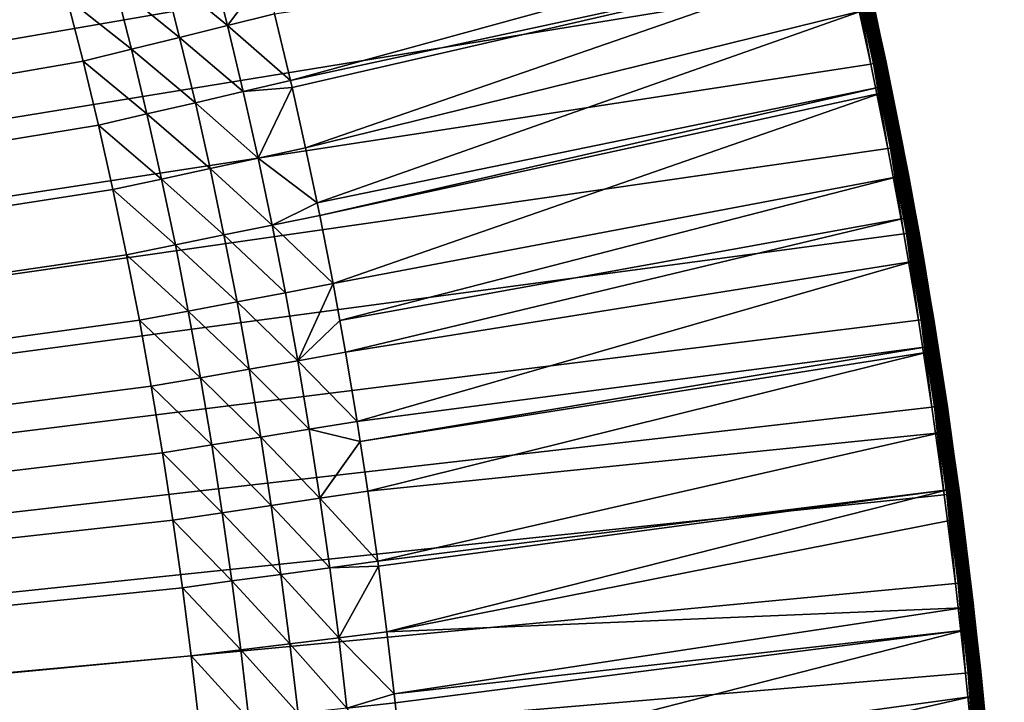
# Model space of a CAD drawing. Header units: inches. Extents: x 56 to 1256, y -185 to 1061.
# Tile 247 of 256: x 1124 to 1254, y 533 to 622. Entities that reach past the tile are written whole.
import ezdxf

# ---------------------------------------------------------------- set-up
doc = ezdxf.new("R2010")
doc.units = ezdxf.units.IN
doc.header["$MEASUREMENT"] = 0
doc.layers.get('0').update_dxf_attribs({"true_color": 0x9a9ae5})

msp = doc.modelspace()

# ---------------------------------------------------------------- meshes
at = {"color": 146, "true_color": 0x086e86}
mesh = msp.add_polyface(dxfattribs=at)
corners = [(938.9, 1002.31, 985.2), (930.86, 1005.86, 985.2), (57.55, 435.89, 985.2), (922.75, 1009.29, 985.2), (914.55, 1012.61, 985.2), (1152.8, 432.16, 955.2), (158.28, 436.04, 955.2), (158.36, 448, 955.2), (851.34, 928.46, 955.2), (843.7, 930.95, 955.2), (158.57, 459.24, 955.2), (158.91, 470.34, 955.2), (858.9, 925.88, 955.2), (866.35, 923.2, 955.2), (873.71, 920.42, 955.2), (159.39, 481.32, 955.2), (159.99, 492.16, 955.2), (160.73, 502.87, 955.2), (880.97, 917.55, 955.2), (888.12, 914.58, 955.2), (161.6, 513.46, 955.2), (162.6, 523.92, 955.2), (163.73, 534.25, 955.2), (164.98, 544.45, 955.2), (166.37, 554.53, 955.2), (167.88, 564.48, 955.2), (173.11, 593.19, 955.2), (174.98, 601.98, 955.2), (176.96, 610.65, 955.2), (169.53, 574.31, 955.2), (171.3, 584.02, 955.2), (179.04, 619.19, 955.2), (181.22, 627.62, 955.2), (183.52, 635.93, 955.2), (185.91, 644.13, 955.2), (188.41, 652.21, 955.2), (191.01, 660.17, 955.2), (193.71, 668.02, 955.2), (196.51, 675.76, 955.2), (199.41, 683.39, 955.2), (202.42, 690.91, 955.2), (205.53, 698.32, 955.2), (208.74, 705.62, 955.2), (212.06, 712.82, 955.2), (215.48, 719.92, 955.2), (219, 726.92, 955.2), (222.63, 733.82, 955.2), (226.36, 740.62, 955.2), (226.8, 741.39, 955.2)]
mesh.append_faces([[corners[k] for k in face] for face in [(0, 1, 2), (2, 1, 3), (2, 3, 4), (5, 6, 7), (8, 7, 9), (9, 10, 11), (8, 12, 7), (7, 12, 13), (7, 13, 14), (11, 15, 9), (9, 15, 16), (9, 16, 17), (14, 18, 7), (7, 18, 19), (17, 20, 9), (9, 20, 21), (9, 21, 22), (22, 23, 9), (9, 23, 24), (9, 24, 25), (26, 27, 9), (9, 27, 28), (25, 29, 9), (9, 29, 30), (9, 30, 26), (28, 31, 9), (9, 31, 32), (9, 32, 33), (33, 34, 9), (9, 34, 35), (9, 35, 36), (36, 37, 9), (9, 37, 38), (9, 38, 39), (39, 40, 9), (9, 40, 41), (9, 41, 42), (42, 43, 9), (9, 43, 44), (9, 44, 45), (45, 46, 9), (9, 46, 47), (9, 47, 48)]], dxfattribs={"color": 146})
mesh = msp.add_polyface(dxfattribs=at)
corners = [(1134.48, 848.21, 985.2), (1129.23, 855.01, 985.2), (57.55, 435.89, 985.2), (1123.87, 861.72, 985.2), (1118.4, 868.31, 985.2), (1007.51, 965.24, 985.2), (1000.22, 969.82, 985.2), (992.85, 974.28, 985.2), (985.39, 978.63, 985.2), (1112.82, 874.81, 985.2), (1107.13, 881.2, 985.2), (1101.33, 887.49, 985.2), (1064.14, 923.12, 985.2), (1057.53, 928.71, 985.2), (1050.81, 934.19, 985.2), (1049.44, 935.28, 985.2), (1028.87, 950.8, 985.2), (1021.84, 955.73, 985.2), (1014.72, 960.54, 985.2), (1042.67, 940.57, 985.2), (1035.81, 945.74, 985.2), (1095.41, 893.68, 985.2), (1089.39, 899.77, 985.2), (1083.25, 905.76, 985.2), (1076.99, 911.65, 985.2), (1070.62, 917.43, 985.2), (158.36, 448, 955.2), (888.12, 914.58, 955.2), (895.18, 911.51, 955.2), (902.14, 908.35, 955.2), (909.01, 905.09, 955.2), (915.78, 901.74, 955.2), (922.45, 898.29, 955.2), (929.03, 894.75, 955.2), (935.52, 891.1, 955.2), (941.92, 887.36, 955.2), (948.23, 883.53, 955.2), (954.45, 879.59, 955.2), (960.59, 875.56, 955.2), (961.35, 875.05, 955.2), (967.1, 871.1, 955.2), (972.74, 867.08, 955.2), (978.29, 862.98, 955.2), (983.75, 858.8, 955.2), (989.11, 854.54, 955.2), (994.38, 850.21, 955.2), (999.56, 845.79, 955.2)]
mesh.append_faces([[corners[k] for k in face] for face in [(0, 1, 2), (2, 1, 3), (2, 3, 4), (5, 6, 2), (2, 6, 7), (2, 7, 8), (4, 9, 2), (2, 9, 10), (2, 10, 11), (12, 13, 2), (2, 13, 14), (2, 14, 15), (16, 17, 2), (2, 17, 18), (2, 18, 5), (15, 19, 2), (2, 19, 20), (2, 20, 16), (11, 21, 2), (2, 21, 22), (2, 22, 23), (23, 24, 2), (2, 24, 25), (2, 25, 12), (26, 27, 28), (28, 29, 26), (26, 29, 30), (26, 30, 31), (31, 32, 26), (26, 32, 33), (26, 33, 34), (34, 35, 26), (26, 35, 36), (26, 36, 37), (37, 38, 26), (26, 38, 39), (26, 39, 40), (40, 41, 26), (26, 41, 42), (26, 42, 43), (43, 44, 26), (26, 44, 45), (26, 45, 46)]], dxfattribs={"color": 146})
mesh = msp.add_polyface(dxfattribs=at)
corners = [(1163.73, 805.11, 985.2), (1159.12, 812.57, 985.2), (57.55, 435.89, 985.2), (1154.41, 819.91, 985.2), (1149.59, 827.15, 985.2), (1144.66, 834.27, 985.2), (1139.62, 841.29, 985.2), (1134.48, 848.21, 985.2), (1174.98, 785.62, 985.2), (1170.45, 793.7, 985.2), (1165.79, 801.69, 985.2), (1117.14, 668.75, 955.2), (1119.57, 661.74, 955.2), (158.36, 448, 955.2), (1121.92, 654.66, 955.2), (1109.33, 689.33, 955.2), (1112.02, 682.55, 955.2), (1114.63, 675.69, 955.2), (1067.15, 769.23, 955.2), (1070, 764.94, 955.2), (1100.72, 709.24, 955.2), (1103.68, 702.68, 955.2), (1106.55, 696.05, 955.2), (1091.3, 728.48, 955.2), (1094.53, 722.14, 955.2), (1097.67, 715.73, 955.2), (1055.08, 786.2, 955.2), (1059.18, 780.64, 955.2), (1063.2, 774.99, 955.2), (1081.07, 747.04, 955.2), (1084.57, 740.93, 955.2), (1087.98, 734.74, 955.2), (1073.78, 759.05, 955.2), (1077.47, 753.08, 955.2), (1042.3, 802.29, 955.2), (1046.64, 797.02, 955.2), (1050.9, 791.65, 955.2), (999.56, 845.79, 955.2), (1004.65, 841.29, 955.2), (1009.65, 836.71, 955.2), (1014.57, 832.05, 955.2), (1019.4, 827.31, 955.2), (1024.15, 822.48, 955.2), (1028.81, 817.56, 955.2), (1033.39, 812.56, 955.2), (1037.89, 807.47, 955.2)]
mesh.append_faces([[corners[k] for k in face] for face in [(0, 1, 2), (2, 1, 3), (2, 3, 4), (4, 5, 2), (2, 5, 6), (2, 6, 7), (8, 9, 2), (2, 9, 10), (2, 10, 0), (11, 12, 13), (13, 12, 14), (15, 16, 13), (13, 16, 17), (13, 17, 11), (18, 19, 13), (20, 21, 13), (13, 21, 22), (13, 22, 15), (23, 24, 13), (13, 24, 25), (13, 25, 20), (26, 27, 13), (13, 27, 28), (13, 28, 18), (29, 30, 13), (13, 30, 31), (13, 31, 23), (19, 32, 13), (13, 32, 33), (13, 33, 29), (34, 35, 13), (13, 35, 36), (13, 36, 26), (37, 38, 13), (13, 38, 39), (13, 39, 40), (40, 41, 13), (13, 41, 42), (13, 42, 43), (43, 44, 13), (13, 44, 45), (13, 45, 34)]], dxfattribs={"color": 146})
mesh = msp.add_polyface(dxfattribs=at)
corners = [(1227.62, 652.07, 985.2), (1224.98, 661.73, 985.2), (57.55, 435.89, 985.2), (1222.22, 671.27, 985.2), (1219.34, 680.71, 985.2), (1216.33, 690.03, 985.2), (1213.2, 699.24, 985.2), (1209.95, 708.35, 985.2), (1206.57, 717.35, 985.2), (1203.06, 726.25, 985.2), (1199.43, 735.04, 985.2), (1195.67, 743.72, 985.2), (1191.79, 752.31, 985.2), (1187.78, 760.79, 985.2), (1228.38, 649.17, 985.2), (1183.64, 769.17, 985.2), (1179.37, 777.44, 985.2), (1174.98, 785.62, 985.2), (158.36, 448, 955.2), (1121.92, 654.66, 955.2), (1124.17, 647.5, 955.2), (1061.19, 799.68, 956.05), (1070.67, 797.92, 957.12), (1065.51, 794.04, 956.05), (1074.98, 792.09, 957.12), (1069.75, 788.3, 956.05), (1079.2, 786.16, 957.12), (1073.9, 782.46, 956.05), (1056.06, 795.68, 955.41), (1060.31, 790.13, 955.41), (1064.47, 784.48, 955.41), (1068.56, 778.73, 955.41), (1077.98, 776.52, 956.05), (1072.57, 772.88, 955.41), (1046.64, 797.02, 955.2), (1051.73, 801.13, 955.41), (1050.9, 791.65, 955.2), (1055.08, 786.2, 955.2), (1059.18, 780.64, 955.2), (1063.2, 774.99, 955.2), (1067.15, 769.23, 955.2), (1075.47, 768.52, 955.41), (1070, 764.94, 955.2), (1079.31, 762.54, 955.41), (1073.78, 759.05, 955.2)]
mesh.append_faces([[corners[k] for k in face] for face in [(0, 1, 2), (2, 1, 3), (2, 3, 4), (4, 5, 2), (2, 5, 6), (2, 6, 7), (7, 8, 2), (2, 8, 9), (2, 9, 10), (10, 11, 2), (2, 11, 12), (2, 12, 13), (2, 14, 0), (13, 15, 2), (2, 15, 16), (2, 16, 17), (18, 19, 20), (21, 22, 23), (23, 22, 24), (23, 24, 25), (25, 24, 26), (25, 26, 27), (28, 21, 23), (28, 23, 29), (29, 23, 25), (29, 25, 30), (30, 25, 27), (30, 27, 31), (31, 27, 32), (31, 32, 33), (34, 35, 28), (34, 28, 36), (36, 28, 29), (36, 29, 37), (37, 29, 30), (37, 30, 38), (38, 30, 31), (38, 31, 39), (39, 31, 33), (39, 33, 40), (40, 33, 41), (40, 41, 42), (42, 43, 44)]], dxfattribs={"color": 146})
mesh = msp.add_polyface(dxfattribs=at)
corners = [(1227.23, 655.52, 978.8), (1155.55, 631.79, 958.61), (1153.37, 639.88, 958.61), (1225.18, 662.88, 978.8), (1152.65, 642.39, 958.61), (1224.31, 665.97, 978.8), (1151.19, 647.53, 958.61), (1221.24, 676.32, 978.8), (1148.91, 655.11, 958.61), (1140.48, 660.65, 957.12), (1148.53, 656.31, 958.61), (1142.82, 653.23, 957.12), (1145.07, 645.74, 957.12), (1147.23, 638.18, 957.12), (1149.39, 630.17, 957.12), (1156.49, 628.1, 958.61), (1151.58, 621.57, 957.12), (1157.77, 623.1, 958.61), (1159.86, 614.35, 958.61), (1134.34, 658.67, 956.05), (1136.65, 651.34, 956.05), (1138.87, 643.93, 956.05), (1141, 636.45, 956.05), (1143.15, 628.53, 956.05), (1145.31, 620.02, 956.05), (1128.14, 656.67, 955.41), (1130.43, 649.42, 955.41), (1132.62, 642.1, 955.41), (1134.73, 634.71, 955.41), (1136.85, 626.87, 955.41), (1138.99, 618.46, 955.41), (1126.34, 640.26, 955.2), (1128.43, 632.95, 955.2), (1130.52, 625.21, 955.2), (1132.64, 616.89, 955.2)]
mesh.append_faces([[corners[k] for k in face] for face in [(0, 1, 2), (3, 2, 4), (5, 4, 6), (7, 6, 8), (9, 10, 11), (10, 8, 11), (11, 8, 6), (11, 6, 12), (12, 6, 4), (12, 4, 13), (4, 2, 13), (13, 2, 1), (13, 1, 14), (14, 1, 15), (14, 15, 16), (15, 17, 16), (16, 17, 18), (19, 9, 11), (19, 11, 20), (20, 11, 12), (20, 12, 21), (21, 12, 13), (21, 13, 22), (22, 13, 14), (22, 14, 23), (23, 14, 16), (23, 16, 24), (25, 19, 20), (25, 20, 26), (26, 20, 21), (26, 21, 27), (27, 21, 22), (27, 22, 28), (28, 22, 23), (28, 23, 29), (29, 23, 24), (29, 24, 30), (31, 27, 28), (32, 28, 29), (32, 29, 33), (33, 29, 30), (33, 30, 34)]], dxfattribs={"color": 146})
mesh = msp.add_polyface(dxfattribs=at)
corners = [(57.55, 435.89, 985.2), (1253.56, 437.57, 985.2), (1253.47, 450.13, 985.2), (1253.21, 463.2, 985.2), (1252.79, 475.88, 985.2), (1252.23, 488.34, 985.2), (1251.52, 500.61, 985.2), (1250.65, 512.74, 985.2), (1249.63, 524.74, 985.2), (1248.47, 536.61, 985.2), (1247.15, 548.36, 985.2), (1245.68, 560, 985.2), (1244.06, 571.52, 985.2), (1242.28, 582.93, 985.2), (1240.36, 594.23, 985.2), (1238.27, 605.43, 985.2), (1236.04, 616.52, 985.2), (1233.64, 627.5, 985.2), (1231.09, 638.39, 985.2), (1228.38, 649.17, 985.2), (1152.63, 455.44, 955.2), (1152.78, 445.84, 955.2), (158.36, 448, 955.2), (1152.38, 464.96, 955.2), (1152.8, 432.16, 955.2), (1152.83, 436.04, 955.2), (1151.05, 493.17, 955.2), (1151.59, 483.83, 955.2), (1152.04, 474.43, 955.2), (1148.82, 520.8, 955.2), (1149.67, 511.65, 955.2), (1150.41, 502.44, 955.2), (1145.68, 547.82, 955.2), (1146.83, 538.88, 955.2), (1147.88, 529.87, 955.2), (1141.59, 574.24, 955.2), (1143.06, 565.5, 955.2), (1144.42, 556.7, 955.2), (1136.55, 600.04, 955.2), (1138.34, 591.51, 955.2), (1140.02, 582.91, 955.2), (1124.17, 647.5, 955.2), (1126.34, 640.26, 955.2), (1128.43, 632.95, 955.2), (1130.52, 625.21, 955.2), (1132.64, 616.89, 955.2), (1134.65, 608.5, 955.2)]
mesh.append_faces([[corners[k] for k in face] for face in [(0, 1, 2), (2, 3, 0), (0, 3, 4), (0, 4, 5), (5, 6, 0), (0, 6, 7), (0, 7, 8), (8, 9, 0), (0, 9, 10), (0, 10, 11), (11, 12, 0), (0, 12, 13), (0, 13, 14), (14, 15, 0), (0, 15, 16), (0, 16, 17), (17, 18, 0), (0, 18, 19), (20, 21, 22), (20, 22, 23), (24, 22, 25), (25, 22, 21), (26, 27, 22), (22, 27, 28), (22, 28, 23), (29, 30, 22), (22, 30, 31), (22, 31, 26), (32, 33, 22), (22, 33, 34), (22, 34, 29), (35, 36, 22), (22, 36, 37), (22, 37, 32), (38, 39, 22), (22, 39, 40), (22, 40, 35), (41, 42, 22), (22, 42, 43), (22, 43, 44), (44, 45, 22), (22, 45, 46), (22, 46, 38)]], dxfattribs={"color": 146})
mesh = msp.add_polyface(dxfattribs=at)
corners = [(1236.5, 623.87, 980.73), (1235.59, 627.95, 983.2), (1236.55, 623.62, 980.73), (1236.54, 623.62, 983.2), (1157.77, 623.1, 958.61), (1232.6, 634.31, 978.8), (1159.86, 614.35, 958.61), (1233.51, 630.33, 978.8), (1160.07, 613.42, 958.61), (1161.84, 605.53, 958.61), (1235.05, 623.55, 978.8), (1163.35, 598.33, 958.61), (1237.19, 613.48, 978.8), (1163.71, 596.65, 958.61), (1237.36, 612.68, 978.8), (1165.45, 587.71, 958.61), (1239.51, 601.71, 978.8), (1166.33, 582.89, 958.61), (1240.49, 596.31, 978.8), (1167.09, 578.7, 958.61), (1241.52, 590.62, 978.8), (1237.66, 612.74, 978.91), (1235.35, 623.62, 978.91), (1236.47, 623.86, 980.41), (1237.94, 612.8, 979.07), (1235.63, 623.68, 979.07), (1232.9, 634.38, 978.91), (1238.19, 612.85, 979.27), (1235.88, 623.73, 979.27), (1238.41, 612.9, 979.52), (1236.1, 623.78, 979.52), (1238.58, 612.93, 979.79), (1236.27, 623.82, 979.79), (1237.96, 616.92, 983.55), (1235.56, 627.94, 983.55), (1237.87, 616.9, 983.88), (1235.47, 627.92, 983.88), (1237.73, 616.87, 984.2), (1235.33, 627.89, 984.2), (1237.54, 616.83, 984.48), (1235.14, 627.84, 984.48), (1237.29, 616.78, 984.73), (1234.89, 627.79, 984.73), (1237.01, 616.72, 984.93), (1234.62, 627.72, 984.93), (1236.7, 616.66, 985.08), (1234.31, 627.65, 985.08), (1236.38, 616.59, 985.17), (1233.98, 627.58, 985.17), (1238.27, 605.43, 985.2), (1236.04, 616.52, 985.2), (1233.64, 627.5, 985.2)]
mesh.append_faces([[corners[k] for k in face] for face in [(0, 1, 2), (2, 1, 3), (4, 5, 6), (6, 5, 7), (6, 7, 8), (8, 7, 9), (9, 7, 10), (9, 10, 11), (11, 10, 12), (11, 12, 13), (13, 12, 14), (13, 14, 15), (15, 14, 16), (15, 16, 17), (17, 16, 18), (17, 18, 19), (19, 18, 20), (21, 12, 22), (22, 12, 10), (22, 10, 7), (23, 0, 2), (24, 22, 25), (25, 22, 26), (27, 25, 28), (29, 28, 30), (31, 30, 32), (33, 3, 34), (3, 1, 34), (35, 34, 36), (37, 36, 38), (39, 37, 38), (39, 38, 40), (41, 39, 40), (41, 40, 42), (43, 41, 42), (43, 42, 44), (45, 43, 44), (45, 44, 46), (47, 45, 46), (47, 46, 48), (49, 47, 50), (50, 47, 48), (50, 48, 51)]], dxfattribs={"color": 146})
mesh = msp.add_polyface(dxfattribs=at)
corners = [(1236.55, 623.62, 980.73), (1236.54, 623.62, 983.2), (1238.81, 612.98, 980.73), (1237.99, 616.93, 983.2), (1240.41, 604.81, 980.73), (1239.81, 601.76, 978.91), (1239.51, 601.71, 978.8), (1237.36, 612.68, 978.8), (1237.66, 612.74, 978.91), (1237.19, 613.48, 978.8), (1236.47, 623.86, 980.41), (1238.78, 612.97, 980.41), (1240.09, 601.82, 979.07), (1237.94, 612.8, 979.07), (1235.35, 623.62, 978.91), (1240.35, 601.86, 979.27), (1238.19, 612.85, 979.27), (1235.63, 623.68, 979.07), (1240.56, 601.9, 979.52), (1238.41, 612.9, 979.52), (1235.88, 623.73, 979.27), (1240.74, 601.94, 979.79), (1238.58, 612.93, 979.79), (1236.1, 623.78, 979.52), (1240.86, 601.96, 980.09), (1238.71, 612.96, 980.09), (1236.27, 623.82, 979.79), (1236.4, 623.85, 980.09), (1240.21, 605.8, 983.55), (1237.96, 616.92, 983.55), (1240.12, 605.78, 983.88), (1237.87, 616.9, 983.88), (1235.56, 627.94, 983.55), (1239.97, 605.76, 984.2), (1237.73, 616.87, 984.2), (1235.47, 627.92, 983.88), (1239.78, 605.72, 984.48), (1237.54, 616.83, 984.48), (1239.54, 605.67, 984.73), (1237.29, 616.78, 984.73), (1239.26, 605.62, 984.93), (1237.01, 616.72, 984.93), (1238.94, 605.56, 985.08), (1236.7, 616.66, 985.08), (1240.7, 594.29, 985.17), (1238.61, 605.49, 985.17), (1236.38, 616.59, 985.17), (1240.36, 594.23, 985.2), (1238.27, 605.43, 985.2)]
mesh.append_faces([[corners[k] for k in face] for face in [(0, 1, 2), (2, 1, 3), (2, 3, 4), (5, 6, 7), (5, 7, 8), (8, 7, 9), (10, 0, 11), (11, 0, 2), (11, 2, 4), (12, 5, 8), (12, 8, 13), (13, 8, 14), (15, 13, 16), (16, 13, 17), (18, 16, 19), (19, 16, 20), (21, 19, 22), (22, 19, 23), (24, 22, 25), (25, 22, 26), (25, 26, 27), (11, 25, 27), (11, 27, 10), (28, 3, 29), (29, 3, 1), (30, 29, 31), (31, 29, 32), (33, 30, 31), (33, 31, 34), (34, 31, 35), (36, 33, 34), (36, 34, 37), (38, 36, 37), (38, 37, 39), (40, 38, 39), (40, 39, 41), (42, 40, 41), (42, 41, 43), (44, 42, 45), (45, 42, 43), (45, 43, 46), (47, 45, 48), (48, 45, 46)]], dxfattribs={"color": 146})
mesh = msp.add_polyface(dxfattribs=at)
corners = [(1151.58, 621.57, 957.12), (1159.86, 614.35, 958.61), (1153.66, 612.91, 957.12), (1160.07, 613.42, 958.61), (1155.61, 604.18, 957.12), (1161.84, 605.53, 958.61), (1163.35, 598.33, 958.61), (1157.46, 595.38, 957.12), (1163.71, 596.65, 958.61), (1165.45, 587.71, 958.61), (1166.33, 582.89, 958.61), (1160.81, 577.6, 957.12), (1159.19, 586.52, 957.12), (1167.09, 578.7, 958.61), (1168.61, 569.62, 958.61), (1145.31, 620.02, 956.05), (1147.37, 611.45, 956.05), (1149.3, 602.81, 956.05), (1151.13, 594.1, 956.05), (1152.85, 585.33, 956.05), (1154.45, 576.49, 956.05), (1138.99, 618.46, 955.41), (1141.02, 609.98, 955.41), (1142.94, 601.43, 955.41), (1144.75, 592.81, 955.41), (1146.45, 584.12, 955.41), (1148.04, 575.37, 955.41), (1132.64, 616.89, 955.2), (1134.65, 608.5, 955.2), (1136.55, 600.04, 955.2), (1138.34, 591.51, 955.2), (1140.02, 582.91, 955.2), (1141.59, 574.24, 955.2)]
mesh.append_faces([[corners[k] for k in face] for face in [(0, 1, 2), (2, 1, 3), (2, 3, 4), (3, 5, 4), (4, 5, 6), (4, 6, 7), (7, 6, 8), (7, 8, 9), (10, 11, 9), (9, 11, 12), (9, 12, 7), (10, 13, 11), (11, 13, 14), (15, 0, 2), (15, 2, 16), (16, 2, 4), (16, 4, 17), (17, 4, 7), (17, 7, 18), (18, 7, 12), (18, 12, 19), (19, 12, 11), (19, 11, 20), (21, 15, 16), (21, 16, 22), (22, 16, 17), (22, 17, 23), (23, 17, 18), (23, 18, 24), (24, 18, 19), (24, 19, 25), (25, 19, 20), (25, 20, 26), (27, 21, 22), (27, 22, 28), (28, 22, 23), (28, 23, 29), (29, 23, 24), (29, 24, 30), (30, 24, 25), (30, 25, 31), (31, 25, 26), (31, 26, 32)]], dxfattribs={"color": 146})
mesh = msp.add_polyface(dxfattribs=at)
corners = [(1240.97, 601.98, 980.73), (1240.41, 604.81, 980.73), (1240.42, 604.81, 983.2), (1237.99, 616.93, 983.2), (1240.24, 605.81, 983.2), (1242.98, 590.87, 980.73), (1242.32, 594.58, 983.2), (1241.82, 590.67, 978.91), (1240.49, 596.31, 978.8), (1239.81, 601.76, 978.91), (1240.94, 601.98, 980.41), (1242.95, 590.87, 980.41), (1238.78, 612.97, 980.41), (1239.51, 601.71, 978.8), (1242.1, 590.72, 979.07), (1240.09, 601.82, 979.07), (1242.35, 590.76, 979.27), (1240.35, 601.86, 979.27), (1237.94, 612.8, 979.07), (1242.57, 590.8, 979.52), (1240.56, 601.9, 979.52), (1238.19, 612.85, 979.27), (1242.74, 590.83, 979.79), (1240.74, 601.94, 979.79), (1238.41, 612.9, 979.52), (1242.87, 590.85, 980.09), (1240.86, 601.96, 980.09), (1238.58, 612.93, 979.79), (1238.71, 612.96, 980.09), (1242.29, 594.58, 983.55), (1240.21, 605.8, 983.55), (1242.21, 594.56, 983.88), (1240.12, 605.78, 983.88), (1237.96, 616.92, 983.55), (1242.06, 594.54, 984.2), (1239.97, 605.76, 984.2), (1241.86, 594.5, 984.48), (1239.78, 605.72, 984.48), (1241.62, 594.46, 984.73), (1239.54, 605.67, 984.73), (1241.34, 594.41, 984.93), (1239.26, 605.62, 984.93), (1241.03, 594.35, 985.08), (1238.94, 605.56, 985.08), (1240.7, 594.29, 985.17), (1240.36, 594.23, 985.2), (1238.61, 605.49, 985.17)]
mesh.append_faces([[corners[k] for k in face] for face in [(0, 1, 2), (1, 3, 4), (1, 4, 2), (0, 2, 5), (5, 2, 6), (7, 8, 9), (10, 5, 11), (12, 1, 10), (10, 1, 0), (10, 0, 5), (8, 13, 9), (14, 9, 15), (16, 15, 17), (17, 15, 18), (19, 17, 20), (20, 17, 21), (22, 20, 23), (23, 20, 24), (25, 23, 26), (26, 23, 27), (11, 25, 26), (11, 26, 10), (10, 26, 28), (10, 28, 12), (29, 6, 30), (30, 6, 2), (2, 4, 30), (30, 4, 3), (31, 29, 30), (31, 30, 32), (32, 30, 33), (34, 31, 32), (34, 32, 35), (36, 34, 35), (36, 35, 37), (38, 36, 37), (38, 37, 39), (40, 38, 39), (40, 39, 41), (42, 40, 41), (42, 41, 43), (44, 42, 43), (45, 44, 46)]], dxfattribs={"color": 146})
mesh = msp.add_polyface(dxfattribs=at)
corners = [(1242.98, 590.87, 980.73), (1242.32, 594.58, 983.2), (1243.87, 585.51, 980.73), (1243.87, 585.51, 983.2), (1244.26, 583.25, 983.2), (1243.67, 579.47, 978.91), (1241.52, 590.62, 978.8), (1241.82, 590.67, 978.91), (1240.49, 596.31, 978.8), (1242.95, 590.87, 980.41), (1244.81, 579.65, 980.41), (1243.96, 579.52, 979.07), (1242.1, 590.72, 979.07), (1239.81, 601.76, 978.91), (1244.21, 579.56, 979.27), (1242.35, 590.76, 979.27), (1240.09, 601.82, 979.07), (1244.43, 579.59, 979.52), (1242.57, 590.8, 979.52), (1240.35, 601.86, 979.27), (1244.6, 579.62, 979.79), (1242.74, 590.83, 979.79), (1240.56, 601.9, 979.52), (1244.73, 579.64, 980.09), (1242.87, 590.85, 980.09), (1240.74, 601.94, 979.79), (1244.23, 583.25, 983.55), (1242.29, 594.58, 983.55), (1244.14, 583.23, 983.88), (1242.21, 594.56, 983.88), (1243.99, 583.21, 984.2), (1242.06, 594.54, 984.2), (1243.8, 583.18, 984.48), (1241.86, 594.5, 984.48), (1243.55, 583.14, 984.73), (1241.62, 594.46, 984.73), (1243.27, 583.09, 984.93), (1241.34, 594.41, 984.93), (1242.96, 583.04, 985.08), (1241.03, 594.35, 985.08), (1242.63, 582.98, 985.17), (1240.7, 594.29, 985.17), (1242.28, 582.93, 985.2), (1240.36, 594.23, 985.2)]
mesh.append_faces([[corners[k] for k in face] for face in [(0, 1, 2), (2, 1, 3), (2, 3, 4), (5, 6, 7), (7, 6, 8), (9, 0, 2), (9, 2, 10), (11, 5, 7), (11, 7, 12), (12, 7, 13), (14, 11, 12), (14, 12, 15), (15, 12, 16), (17, 14, 15), (17, 15, 18), (18, 15, 19), (20, 17, 18), (20, 18, 21), (21, 18, 22), (23, 20, 21), (23, 21, 24), (24, 21, 25), (10, 23, 24), (10, 24, 9), (26, 4, 3), (26, 3, 27), (27, 3, 1), (28, 26, 27), (28, 27, 29), (30, 28, 29), (30, 29, 31), (32, 30, 31), (32, 31, 33), (34, 32, 33), (34, 33, 35), (36, 34, 35), (36, 35, 37), (38, 36, 37), (38, 37, 39), (40, 38, 39), (40, 39, 41), (42, 40, 41), (42, 41, 43)]], dxfattribs={"color": 146})
mesh = msp.add_polyface(dxfattribs=at)
corners = [(1244.26, 583.25, 983.2), (1244.84, 579.66, 980.73), (1243.87, 585.51, 980.73), (1167.09, 578.7, 958.61), (1241.52, 590.62, 978.8), (1168.61, 569.62, 958.61), (1243.37, 579.42, 978.8), (1169.02, 566.99, 958.61), (1243.48, 578.71, 978.8), (1170.02, 560.49, 958.61), (1245.08, 568.12, 978.8), (1171.32, 551.29, 958.61), (1246.09, 560.68, 978.8), (1171.41, 550.65, 958.61), (1248.36, 542.26, 978.8), (1173.47, 533.88, 958.61), (1248.04, 545.17, 978.8), (1172.52, 542.03, 958.61), (1246.64, 556.7, 978.8), (1245.38, 568.16, 978.91), (1243.67, 579.47, 978.91), (1244.81, 579.65, 980.41), (1245.66, 568.2, 979.07), (1243.96, 579.52, 979.07), (1245.92, 568.24, 979.27), (1244.21, 579.56, 979.27), (1246.14, 568.27, 979.52), (1244.43, 579.59, 979.52), (1246.31, 568.3, 979.79), (1244.6, 579.62, 979.79), (1246.01, 571.81, 983.55), (1244.23, 583.25, 983.55), (1245.92, 571.79, 983.88), (1244.14, 583.23, 983.88), (1245.77, 571.77, 984.2), (1243.99, 583.21, 984.2), (1245.57, 571.74, 984.48), (1243.8, 583.18, 984.48), (1245.33, 571.71, 984.73), (1243.55, 583.14, 984.73), (1245.05, 571.66, 984.93), (1243.27, 583.09, 984.93), (1244.74, 571.62, 985.08), (1242.96, 583.04, 985.08), (1246.02, 560.04, 985.17), (1244.4, 571.57, 985.17), (1242.63, 582.98, 985.17), (1245.68, 560, 985.2), (1244.06, 571.52, 985.2), (1242.28, 582.93, 985.2)]
mesh.append_faces([[corners[k] for k in face] for face in [(0, 1, 2), (3, 4, 5), (5, 4, 6), (5, 6, 7), (7, 6, 8), (7, 8, 9), (9, 8, 10), (9, 10, 11), (11, 10, 12), (11, 12, 13), (14, 15, 16), (16, 15, 17), (13, 12, 17), (17, 12, 18), (17, 18, 16), (19, 10, 20), (20, 10, 8), (8, 6, 20), (20, 6, 4), (21, 2, 1), (22, 19, 20), (22, 20, 23), (24, 23, 25), (26, 25, 27), (28, 27, 29), (30, 0, 31), (32, 31, 33), (34, 33, 35), (36, 34, 35), (36, 35, 37), (38, 36, 37), (38, 37, 39), (40, 38, 39), (40, 39, 41), (42, 40, 41), (42, 41, 43), (44, 42, 45), (45, 42, 43), (45, 43, 46), (47, 45, 48), (48, 45, 46), (48, 46, 49)]], dxfattribs={"color": 146})
mesh = msp.add_polyface(dxfattribs=at)
corners = [(1246.04, 571.81, 983.2), (1246.9, 565.71, 983.2), (1246.54, 568.33, 980.73), (1246.9, 565.71, 980.73), (1244.26, 583.25, 983.2), (1244.84, 579.66, 980.73), (1246.94, 556.74, 978.91), (1246.64, 556.7, 978.8), (1246.09, 560.68, 978.8), (1245.38, 568.16, 978.91), (1245.08, 568.12, 978.8), (1244.81, 579.65, 980.41), (1246.52, 568.33, 980.41), (1247.22, 556.78, 979.07), (1245.66, 568.2, 979.07), (1247.48, 556.81, 979.27), (1245.92, 568.24, 979.27), (1243.96, 579.52, 979.07), (1247.7, 556.84, 979.52), (1246.14, 568.27, 979.52), (1244.21, 579.56, 979.27), (1247.87, 556.86, 979.79), (1246.31, 568.3, 979.79), (1244.43, 579.59, 979.52), (1246.44, 568.31, 980.09), (1244.6, 579.62, 979.79), (1244.73, 579.64, 980.09), (1247.63, 560.26, 983.55), (1246.01, 571.81, 983.55), (1247.54, 560.24, 983.88), (1245.92, 571.79, 983.88), (1244.23, 583.25, 983.55), (1247.4, 560.23, 984.2), (1245.77, 571.77, 984.2), (1244.14, 583.23, 983.88), (1247.2, 560.2, 984.48), (1245.57, 571.74, 984.48), (1246.95, 560.17, 984.73), (1245.33, 571.71, 984.73), (1246.67, 560.13, 984.93), (1245.05, 571.66, 984.93), (1246.36, 560.09, 985.08), (1244.74, 571.62, 985.08), (1247.49, 548.4, 985.17), (1246.02, 560.04, 985.17), (1247.15, 548.36, 985.2), (1245.68, 560, 985.2), (1244.4, 571.57, 985.17)]
mesh.append_faces([[corners[k] for k in face] for face in [(0, 1, 2), (2, 1, 3), (0, 2, 4), (4, 2, 5), (6, 7, 8), (6, 8, 9), (9, 8, 10), (11, 2, 12), (12, 2, 3), (11, 5, 2), (13, 6, 9), (13, 9, 14), (15, 13, 14), (15, 14, 16), (16, 14, 17), (18, 16, 19), (19, 16, 20), (21, 19, 22), (22, 19, 23), (24, 22, 25), (24, 25, 26), (12, 24, 26), (12, 26, 11), (27, 1, 28), (1, 0, 28), (28, 0, 4), (29, 28, 30), (30, 28, 31), (32, 30, 33), (33, 30, 34), (35, 32, 33), (35, 33, 36), (37, 35, 36), (37, 36, 38), (39, 37, 38), (39, 38, 40), (41, 39, 40), (41, 40, 42), (43, 41, 44), (44, 41, 42), (45, 43, 44), (45, 44, 46), (46, 44, 47)]], dxfattribs={"color": 146})
mesh = msp.add_polyface(dxfattribs=at)
corners = [(1160.81, 577.6, 957.12), (1168.61, 569.62, 958.61), (1162.32, 568.61, 957.12), (1169.02, 566.99, 958.61), (1163.72, 559.55, 957.12), (1170.02, 560.49, 958.61), (1171.32, 551.29, 958.61), (1165.01, 550.43, 957.12), (1171.41, 550.65, 958.61), (1166.19, 541.25, 957.12), (1172.52, 542.03, 958.61), (1173.47, 533.88, 958.61), (1167.27, 532.01, 957.12), (1173.6, 532.71, 958.61), (1174.58, 523.32, 958.61), (1154.45, 576.49, 956.05), (1155.95, 567.58, 956.05), (1157.33, 558.61, 956.05), (1158.61, 549.57, 956.05), (1159.78, 540.47, 956.05), (1160.85, 531.3, 956.05), (1148.04, 575.37, 955.41), (1149.52, 566.55, 955.41), (1150.89, 557.65, 955.41), (1152.16, 548.7, 955.41), (1153.32, 539.68, 955.41), (1154.38, 530.59, 955.41), (1141.59, 574.24, 955.2), (1143.06, 565.5, 955.2), (1144.42, 556.7, 955.2), (1145.68, 547.82, 955.2), (1146.83, 538.88, 955.2), (1147.88, 529.87, 955.2)]
mesh.append_faces([[corners[k] for k in face] for face in [(0, 1, 2), (2, 1, 3), (2, 3, 4), (3, 5, 4), (4, 5, 6), (4, 6, 7), (7, 6, 8), (7, 8, 9), (8, 10, 9), (9, 10, 11), (9, 11, 12), (11, 13, 12), (12, 13, 14), (15, 0, 2), (15, 2, 16), (16, 2, 4), (16, 4, 17), (17, 4, 7), (17, 7, 18), (18, 7, 9), (18, 9, 19), (19, 9, 12), (19, 12, 20), (21, 15, 16), (21, 16, 22), (22, 16, 17), (22, 17, 23), (23, 17, 18), (23, 18, 24), (24, 18, 19), (24, 19, 25), (25, 19, 20), (25, 20, 26), (27, 21, 22), (27, 22, 28), (28, 22, 23), (28, 23, 29), (29, 23, 24), (29, 24, 30), (30, 24, 25), (30, 25, 31), (31, 25, 26), (31, 26, 32)]], dxfattribs={"color": 146})
mesh = msp.add_polyface(dxfattribs=at)
corners = [(1246.9, 565.71, 980.73), (1246.9, 565.71, 983.2), (1248.11, 556.89, 980.73), (1247.66, 560.26, 983.2), (1249.51, 545.42, 980.73), (1249.14, 548.6, 983.2), (1248.08, 556.89, 980.41), (1249.49, 545.34, 980.41), (1248.35, 545.21, 978.91), (1246.64, 556.7, 978.8), (1246.94, 556.74, 978.91), (1246.52, 568.33, 980.41), (1248.63, 545.24, 979.07), (1247.22, 556.78, 979.07), (1248.89, 545.27, 979.27), (1247.48, 556.81, 979.27), (1249.11, 545.3, 979.52), (1247.7, 556.84, 979.52), (1245.92, 568.24, 979.27), (1249.28, 545.32, 979.79), (1247.87, 556.86, 979.79), (1246.14, 568.27, 979.52), (1249.41, 545.33, 980.09), (1248, 556.88, 980.09), (1246.31, 568.3, 979.79), (1246.44, 568.31, 980.09), (1249.11, 548.59, 983.55), (1247.63, 560.26, 983.55), (1249.02, 548.58, 983.88), (1247.54, 560.24, 983.88), (1246.01, 571.81, 983.55), (1248.87, 548.57, 984.2), (1247.4, 560.23, 984.2), (1245.92, 571.79, 983.88), (1248.67, 548.54, 984.48), (1247.2, 560.2, 984.48), (1248.43, 548.51, 984.73), (1246.95, 560.17, 984.73), (1248.14, 548.48, 984.93), (1246.67, 560.13, 984.93), (1247.83, 548.44, 985.08), (1246.36, 560.09, 985.08), (1247.49, 548.4, 985.17)]
mesh.append_faces([[corners[k] for k in face] for face in [(0, 1, 2), (2, 1, 3), (2, 3, 4), (3, 5, 4), (6, 4, 7), (8, 9, 10), (11, 0, 6), (6, 0, 2), (6, 2, 4), (12, 10, 13), (14, 13, 15), (16, 14, 15), (16, 15, 17), (17, 15, 18), (19, 16, 17), (19, 17, 20), (20, 17, 21), (22, 19, 20), (22, 20, 23), (23, 20, 24), (23, 24, 25), (7, 22, 23), (7, 23, 6), (6, 23, 25), (6, 25, 11), (26, 5, 3), (26, 3, 27), (27, 3, 1), (28, 26, 27), (28, 27, 29), (29, 27, 30), (31, 28, 29), (31, 29, 32), (32, 29, 33), (34, 31, 32), (34, 32, 35), (36, 34, 35), (36, 35, 37), (38, 36, 37), (38, 37, 39), (40, 38, 39), (40, 39, 41), (42, 40, 41)]], dxfattribs={"color": 146})
mesh = msp.add_polyface(dxfattribs=at)
corners = [(1249.51, 545.42, 980.73), (1249.14, 548.6, 983.2), (1249.49, 545.42, 983.2), (1249.52, 545.34, 980.73), (1250.78, 533.68, 980.73), (1250.46, 536.82, 983.2), (1248.36, 542.26, 978.8), (1248.35, 545.21, 978.91), (1249.61, 533.56, 978.91), (1249.49, 545.34, 980.41), (1250.75, 533.68, 980.41), (1248.04, 545.17, 978.8), (1246.64, 556.7, 978.8), (1249.9, 533.59, 979.07), (1248.63, 545.24, 979.07), (1246.94, 556.74, 978.91), (1250.15, 533.62, 979.27), (1248.89, 545.27, 979.27), (1247.22, 556.78, 979.07), (1250.37, 533.64, 979.52), (1249.11, 545.3, 979.52), (1250.55, 533.66, 979.79), (1249.28, 545.32, 979.79), (1250.68, 533.67, 980.09), (1249.41, 545.33, 980.09), (1250.43, 536.82, 983.55), (1249.11, 548.59, 983.55), (1250.34, 536.81, 983.88), (1249.02, 548.58, 983.88), (1250.19, 536.79, 984.2), (1248.87, 548.57, 984.2), (1249.99, 536.77, 984.48), (1248.67, 548.54, 984.48), (1249.75, 536.75, 984.73), (1248.43, 548.51, 984.73), (1249.46, 536.72, 984.93), (1248.14, 548.48, 984.93), (1249.15, 536.68, 985.08), (1247.83, 548.44, 985.08), (1248.81, 536.65, 985.17), (1247.49, 548.4, 985.17), (1248.47, 536.61, 985.2), (1247.15, 548.36, 985.2)]
mesh.append_faces([[corners[k] for k in face] for face in [(0, 1, 2), (0, 2, 3), (3, 2, 4), (4, 2, 5), (6, 7, 8), (9, 4, 10), (9, 0, 3), (9, 3, 4), (6, 11, 7), (7, 11, 12), (13, 8, 7), (13, 7, 14), (14, 7, 15), (16, 13, 14), (16, 14, 17), (17, 14, 18), (19, 16, 17), (19, 17, 20), (21, 19, 20), (21, 20, 22), (23, 21, 22), (23, 22, 24), (10, 23, 24), (10, 24, 9), (25, 5, 2), (25, 2, 26), (2, 1, 26), (27, 25, 26), (27, 26, 28), (29, 27, 28), (29, 28, 30), (31, 29, 30), (31, 30, 32), (33, 31, 32), (33, 32, 34), (35, 33, 34), (35, 34, 36), (37, 35, 36), (37, 36, 38), (39, 37, 38), (39, 38, 40), (41, 39, 40), (41, 40, 42)]], dxfattribs={"color": 146})
mesh = msp.add_polyface(dxfattribs=at)
corners = [(1252.88, 485.81, 978.8), (1177.44, 485.19, 958.61), (1252.21, 497.91, 978.8), (1176.88, 494.82, 958.61), (1251.78, 504.16, 978.8), (1176.59, 499, 958.61), (1251.39, 509.9, 978.8), (1176.22, 504.38, 958.61), (1250.42, 521.77, 978.8), (1175.45, 513.88, 958.61), (1250.27, 523.41, 978.8), (1175.2, 516.66, 958.61), (1249.31, 533.53, 978.8), (1174.58, 523.32, 958.61), (1248.36, 542.26, 978.8), (1173.6, 532.71, 958.61), (1173.47, 533.88, 958.61), (1250.73, 521.8, 978.91), (1249.61, 533.56, 978.91), (1251.01, 521.82, 979.07), (1249.9, 533.59, 979.07), (1251.27, 521.85, 979.27), (1250.15, 533.62, 979.27), (1251.49, 521.87, 979.52), (1250.37, 533.64, 979.52), (1251.6, 524.92, 983.55), (1250.46, 536.82, 983.2), (1250.43, 536.82, 983.55), (1251.51, 524.91, 983.88), (1250.34, 536.81, 983.88), (1251.36, 524.9, 984.2), (1250.19, 536.79, 984.2), (1251.16, 524.88, 984.48), (1249.99, 536.77, 984.48), (1250.91, 524.86, 984.73), (1249.75, 536.75, 984.73), (1250.63, 524.83, 984.93), (1249.46, 536.72, 984.93), (1251.33, 512.8, 985.08), (1250.32, 524.8, 985.08), (1249.15, 536.68, 985.08), (1251, 512.77, 985.17), (1249.98, 524.77, 985.17), (1248.81, 536.65, 985.17), (1250.65, 512.74, 985.2), (1249.63, 524.74, 985.2), (1248.47, 536.61, 985.2)]
mesh.append_faces([[corners[k] for k in face] for face in [(0, 1, 2), (2, 1, 3), (2, 3, 4), (4, 3, 5), (4, 5, 6), (6, 5, 7), (6, 7, 8), (8, 7, 9), (8, 9, 10), (10, 9, 11), (10, 11, 12), (12, 11, 13), (12, 13, 14), (14, 13, 15), (14, 15, 16), (17, 8, 10), (17, 10, 18), (18, 10, 12), (18, 12, 14), (19, 17, 18), (19, 18, 20), (21, 19, 20), (21, 20, 22), (23, 22, 24), (25, 26, 27), (28, 27, 29), (30, 29, 31), (32, 31, 33), (34, 32, 33), (34, 33, 35), (36, 34, 35), (36, 35, 37), (38, 36, 39), (39, 36, 37), (39, 37, 40), (41, 39, 42), (42, 39, 40), (42, 40, 43), (44, 41, 42), (44, 42, 45), (45, 42, 43), (45, 43, 46)]], dxfattribs={"color": 146})
mesh = msp.add_polyface(dxfattribs=at)
corners = [(1251.9, 521.9, 980.73), (1251.64, 524.6, 980.73), (1251.65, 524.6, 983.2), (1250.78, 533.68, 980.73), (1250.46, 536.82, 983.2), (1251.63, 524.92, 983.2), (1251.78, 504.16, 978.8), (1251.39, 509.9, 978.8), (1251.69, 509.92, 978.91), (1250.42, 521.77, 978.8), (1250.73, 521.8, 978.91), (1250.75, 533.68, 980.41), (1251.87, 521.9, 980.41), (1251.98, 509.94, 979.07), (1251.01, 521.82, 979.07), (1252.23, 509.96, 979.27), (1251.27, 521.85, 979.27), (1252.45, 509.98, 979.52), (1251.49, 521.87, 979.52), (1250.15, 533.62, 979.27), (1252.63, 509.99, 979.79), (1251.66, 521.88, 979.79), (1250.37, 533.64, 979.52), (1250.55, 533.66, 979.79), (1251.79, 521.89, 980.09), (1250.68, 533.67, 980.09), (1251.6, 524.92, 983.55), (1252.52, 512.89, 983.88), (1251.51, 524.91, 983.88), (1250.43, 536.82, 983.55), (1252.38, 512.88, 984.2), (1251.36, 524.9, 984.2), (1250.34, 536.81, 983.88), (1252.18, 512.86, 984.48), (1251.16, 524.88, 984.48), (1250.19, 536.79, 984.2), (1251.93, 512.84, 984.73), (1250.91, 524.86, 984.73), (1251.65, 512.82, 984.93), (1250.63, 524.83, 984.93), (1252.2, 500.66, 985.08), (1251.33, 512.8, 985.08), (1251.86, 500.64, 985.17), (1251, 512.77, 985.17), (1250.32, 524.8, 985.08), (1252.23, 488.34, 985.2), (1251.52, 500.61, 985.2), (1250.65, 512.74, 985.2)]
mesh.append_faces([[corners[k] for k in face] for face in [(0, 1, 2), (3, 4, 1), (1, 4, 5), (1, 5, 2), (6, 7, 8), (8, 7, 9), (8, 9, 10), (11, 3, 1), (11, 1, 12), (12, 1, 0), (13, 8, 10), (13, 10, 14), (15, 13, 14), (15, 14, 16), (17, 16, 18), (18, 16, 19), (20, 18, 21), (21, 18, 22), (21, 22, 23), (24, 21, 23), (24, 23, 25), (12, 24, 25), (12, 25, 11), (2, 5, 26), (26, 5, 4), (27, 26, 28), (28, 26, 29), (30, 28, 31), (31, 28, 32), (33, 31, 34), (34, 31, 35), (36, 33, 34), (36, 34, 37), (38, 36, 37), (38, 37, 39), (40, 38, 41), (41, 38, 39), (42, 40, 41), (42, 41, 43), (43, 41, 44), (45, 42, 46), (46, 42, 43), (46, 43, 47)]], dxfattribs={"color": 146})

doc.saveas('drawing.dxf')
